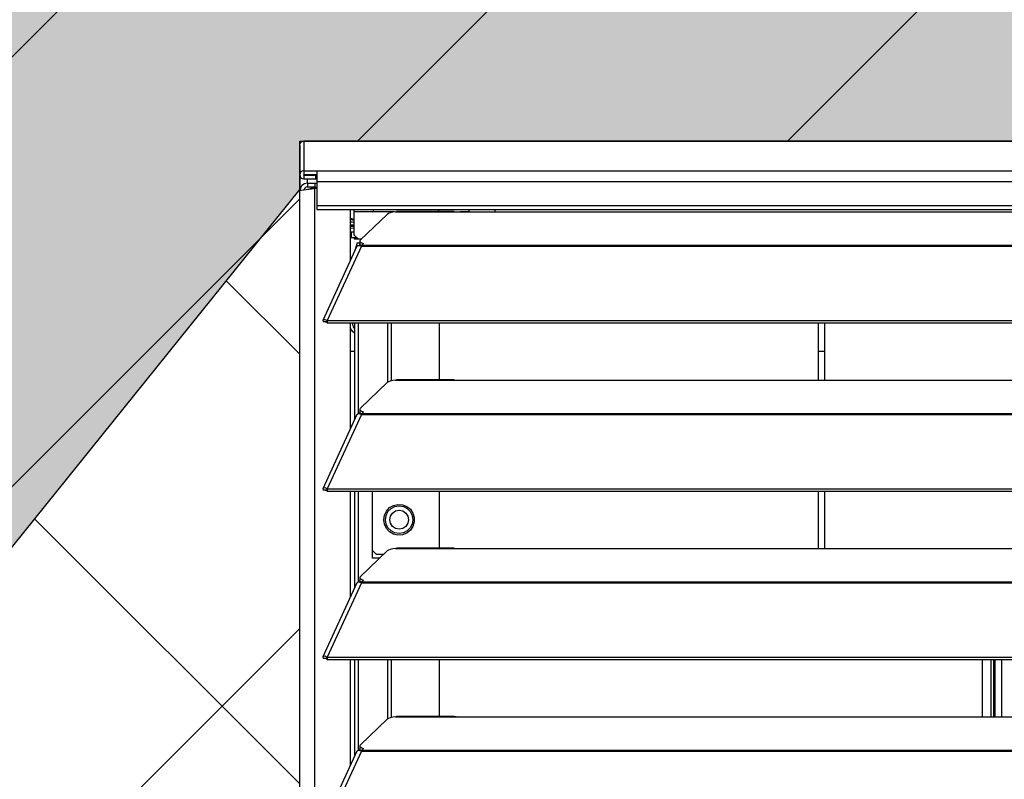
# Model space of a CAD drawing. Header units: millimetres. Extents: x 0 to 39025, y -31299 to 8400.
# Tile 234 of 256: x 15349 to 15606, y -8548 to -8350. Entities that reach past the tile are written whole.
import ezdxf

# ---------------------------------------------------------------- set-up
doc = ezdxf.new("R2010")
doc.units = ezdxf.units.MM
for name, color, linetype in [('ODMIKI funkcionalni', 253, 'Continuous'), ('ODMIKI varnostni', 252, 'Continuous'), ('SREDNJICE_IN_TOCKE', 252, 'Continuous')]:
    doc.layers.add(name, color=color, linetype=linetype)

# ---------------------------------------------------------------- blocks, each defined once
blk = doc.blocks.new('*U55')
at = {"lineweight": 25}
for points, knots in [([(0, 1254.51), (0, 1254.51), (0.08, 1254.91), (0.08, 1254.91), (0.08, 1254.91), (0.31, 1255.26), (0.31, 1255.26), (0.31, 1255.26), (0.65, 1255.48), (0.65, 1255.48), (0.65, 1255.48), (1.05, 1255.57), (1.05, 1255.57)], [0, 0, 0, 0, 1, 1, 1, 2, 2, 2, 3, 3, 3, 4, 4, 4, 4]), ([(1.05, 1247.81), (1.05, 1247.81), (0.65, 1247.73), (0.65, 1247.73), (0.65, 1247.73), (0.31, 1247.5), (0.31, 1247.5), (0.31, 1247.5), (0.08, 1247.16), (0.08, 1247.16), (0.08, 1247.16), (0, 1246.75), (0, 1246.75), (0, 1246.75), (0.08, 1246.35), (0.08, 1246.35), (0.08, 1246.35), (0.31, 1246.01), (0.31, 1246.01), (0.31, 1246.01), (0.65, 1245.78), (0.65, 1245.78), (0.65, 1245.78), (1.05, 1245.7), (1.05, 1245.7)], [0, 0, 0, 0, 1, 1, 1, 2, 2, 2, 3, 3, 3, 4, 4, 4, 5, 5, 5, 6, 6, 6, 7, 7, 7, 8, 8, 8, 8]), ([(4.5, 1247.81), (4.5, 1247.81), (4.5, 1247.74), (4.5, 1247.74), (4.5, 1247.74), (4.5, 1247.57), (4.5, 1247.57), (4.5, 1247.57), (4.5, 1247.3), (4.5, 1247.3), (4.5, 1247.3), (4.5, 1246.94), (4.5, 1246.94), (4.5, 1246.94), (4.5, 1246.5), (4.5, 1246.5), (4.5, 1246.5), (4.5, 1245.99), (4.5, 1245.99), (4.5, 1245.99), (4.5, 1245.45), (4.5, 1245.45), (4.5, 1245.45), (4.5, 1244.89), (4.5, 1244.89)], [0, 0, 0, 0, 1, 1, 1, 2, 2, 2, 3, 3, 3, 4, 4, 4, 5, 5, 5, 6, 6, 6, 7, 7, 7, 8, 8, 8, 8]), ([(2, 1244.58), (2, 1244.58), (1.23, 1244.43), (1.23, 1244.43), (1.23, 1244.43), (0.59, 1243.99), (0.59, 1243.99), (0.59, 1243.99), (0.16, 1243.35), (0.16, 1243.35), (0.16, 1243.35), (0, 1242.58), (0, 1242.58)], [0, 0, 0, 0, 1, 1, 1, 2, 2, 2, 3, 3, 3, 4, 4, 4, 4]), ([(1.05, 1246.8), (1.05, 1246.8), (1.03, 1246.8), (1.03, 1246.8), (1.03, 1246.8), (1.02, 1246.79), (1.02, 1246.79), (1.02, 1246.79), (1, 1246.77), (1, 1246.77), (1, 1246.77), (1, 1246.75), (1, 1246.75), (1, 1246.75), (1, 1246.74), (1, 1246.74), (1, 1246.74), (1.02, 1246.72), (1.02, 1246.72), (1.02, 1246.72), (1.03, 1246.71), (1.03, 1246.71), (1.03, 1246.71), (1.05, 1246.7), (1.05, 1246.7)], [0, 0, 0, 0, 1, 1, 1, 2, 2, 2, 3, 3, 3, 4, 4, 4, 5, 5, 5, 6, 6, 6, 7, 7, 7, 8, 8, 8, 8]), ([(0, 1242.58), (0, 1242.58), (0.13, 1242.67), (0.13, 1242.67), (0.13, 1242.67), (0.48, 1242.75), (0.48, 1242.75), (0.48, 1242.75), (1.02, 1242.84), (1.02, 1242.84), (1.02, 1242.84), (1.69, 1242.92), (1.69, 1242.92), (1.69, 1242.92), (2.39, 1243.01), (2.39, 1243.01), (2.39, 1243.01), (3.05, 1243.09), (3.05, 1243.09), (3.05, 1243.09), (3.57, 1243.18), (3.57, 1243.18), (3.57, 1243.18), (3.9, 1243.27), (3.9, 1243.27)], [0, 0, 0, 0, 1, 1, 1, 2, 2, 2, 3, 3, 3, 4, 4, 4, 5, 5, 5, 6, 6, 6, 7, 7, 7, 8, 8, 8, 8]), ([(2, 1243.57), (2, 1243.57), (1.62, 1243.5), (1.62, 1243.5), (1.62, 1243.5), (1.29, 1243.28), (1.29, 1243.28), (1.29, 1243.28), (1.08, 1242.96), (1.08, 1242.96), (1.08, 1242.96), (1.05, 1242.84), (1.05, 1242.84)], [0, 0, 0, 0, 1, 1, 1, 2, 2, 2, 3, 3, 3, 4, 4, 4, 4]), ([(2.01, 1242.97), (2.01, 1242.97), (2.19, 1243.01), (2.19, 1243.01), (2.19, 1243.01), (2.53, 1243.09), (2.53, 1243.09), (2.53, 1243.09), (2.79, 1243.18), (2.79, 1243.18), (2.79, 1243.18), (2.95, 1243.27), (2.95, 1243.27)], [0, 0, 0, 0, 1, 1, 1, 2, 2, 2, 3, 3, 3, 4, 4, 4, 4]), ([(4.5, 1238.75), (4.5, 1238.75), (4.5, 1238.35), (4.5, 1238.35), (4.5, 1238.35), (4.5, 1238.01), (4.5, 1238.01), (4.5, 1238.01), (4.5, 1237.77), (4.5, 1237.77), (4.5, 1237.77), (4.5, 1237.7), (4.5, 1237.7)], [0, 0, 0, 0, 1, 1, 1, 2, 2, 2, 3, 3, 3, 4, 4, 4, 4]), ([(14.25, 1237.06), (14.25, 1237.06), (14.25, 1237.45), (14.25, 1237.45), (14.25, 1237.45), (14.25, 1237.7), (14.25, 1237.7)], [0, 0, 0, 0, 1, 1, 1, 2, 2, 2, 2]), ([(19.25, 1237.06), (19.25, 1237.06), (19.25, 1237.45), (19.25, 1237.45), (19.25, 1237.45), (19.25, 1237.7), (19.25, 1237.7)], [0, 0, 0, 0, 1, 1, 1, 2, 2, 2, 2]), ([(25, 1237.06), (25, 1237.06), (24.29, 1236.97), (24.29, 1236.97), (24.29, 1236.97), (23.66, 1236.83), (23.66, 1236.83), (23.66, 1236.83), (23.16, 1236.65), (23.16, 1236.65), (23.16, 1236.65), (22.84, 1236.43), (22.84, 1236.43)], [0, 0, 0, 0, 1, 1, 1, 2, 2, 2, 3, 3, 3, 4, 4, 4, 4]), ([(36.25, 1237.7), (36.25, 1237.7), (36.25, 1237.45), (36.25, 1237.45), (36.25, 1237.45), (36.25, 1237.14), (36.25, 1237.14)], [0, 0, 0, 0, 1, 1, 1, 2, 2, 2, 2]), ([(40.31, 1237.11), (40.31, 1237.11), (40.84, 1237.11), (40.84, 1237.11), (40.84, 1237.11), (42, 1237.06), (42, 1237.06)], [0, 0, 0, 0, 1, 1, 1, 2, 2, 2, 2]), ([(44.25, 1237.06), (44.25, 1237.06), (44.25, 1237.45), (44.25, 1237.45), (44.25, 1237.45), (44.25, 1237.7), (44.25, 1237.7)], [0, 0, 0, 0, 1, 1, 1, 2, 2, 2, 2]), ([(13.29, 1234.37), (13.29, 1234.37), (13.29, 1234.37), (13.29, 1234.37), (13.29, 1234.37), (13.31, 1234.41), (13.31, 1234.41), (13.31, 1234.41), (13.35, 1234.45), (13.35, 1234.45), (13.35, 1234.45), (13.38, 1234.48), (13.38, 1234.48), (13.38, 1234.48), (13.43, 1234.5), (13.43, 1234.5), (13.43, 1234.5), (13.48, 1234.51), (13.48, 1234.51), (13.48, 1234.51), (13.53, 1234.51), (13.53, 1234.51), (13.53, 1234.51), (13.57, 1234.5), (13.57, 1234.5)], [0, 0, 0, 0, 1, 1, 1, 2, 2, 2, 3, 3, 3, 4, 4, 4, 5, 5, 5, 6, 6, 6, 7, 7, 7, 8, 8, 8, 8]), ([(15.85, 1229.75), (15.85, 1229.75), (15.74, 1229.63), (15.74, 1229.63), (15.74, 1229.63), (15.7, 1229.49), (15.7, 1229.49), (15.7, 1229.49), (15.71, 1229.36), (15.71, 1229.36), (15.71, 1229.36), (15.8, 1229.23), (15.8, 1229.23), (15.8, 1229.23), (15.93, 1229.1), (15.93, 1229.1), (15.93, 1229.1), (16.13, 1228.98), (16.13, 1228.98), (16.13, 1228.98), (16.37, 1228.87), (16.37, 1228.87), (16.37, 1228.87), (16.67, 1228.77), (16.67, 1228.77)], [0, 0, 0, 0, 1, 1, 1, 2, 2, 2, 3, 3, 3, 4, 4, 4, 5, 5, 5, 6, 6, 6, 7, 7, 7, 8, 8, 8, 8]), ([(14.96, 1228.09), (14.96, 1228.09), (15.13, 1228.29), (15.13, 1228.29), (15.13, 1228.29), (15.56, 1228.33), (15.56, 1228.33), (15.56, 1228.33), (16.12, 1228.13), (16.12, 1228.13)], [0, 0, 0, 0, 1, 1, 1, 2, 2, 2, 3, 3, 3, 3]), ([(16.23, 1228.16), (16.23, 1228.16), (16.13, 1228.21), (16.13, 1228.21), (16.13, 1228.21), (15.93, 1228.34), (15.93, 1228.34), (15.93, 1228.34), (15.8, 1228.46), (15.8, 1228.46), (15.8, 1228.46), (15.71, 1228.59), (15.71, 1228.59), (15.71, 1228.59), (15.7, 1228.7), (15.7, 1228.7)], [0, 0, 0, 0, 1, 1, 1, 2, 2, 2, 3, 3, 3, 4, 4, 4, 5, 5, 5, 5]), ([(16.21, 1228.12), (16.21, 1228.12), (16.21, 1228.16), (16.21, 1228.16), (16.21, 1228.16), (16.21, 1228.19), (16.21, 1228.19), (16.21, 1228.19), (16.21, 1228.22), (16.21, 1228.22), (16.21, 1228.22), (16.21, 1228.25), (16.21, 1228.25), (16.21, 1228.25), (16.21, 1228.28), (16.21, 1228.28), (16.21, 1228.28), (16.21, 1228.3), (16.21, 1228.3), (16.21, 1228.3), (16.21, 1228.33), (16.21, 1228.33), (16.21, 1228.33), (16.21, 1228.34), (16.21, 1228.34)], [0, 0, 0, 0, 1, 1, 1, 2, 2, 2, 3, 3, 3, 4, 4, 4, 5, 5, 5, 6, 6, 6, 7, 7, 7, 8, 8, 8, 8]), ([(7.19, 1208.7), (7.19, 1208.7), (6.64, 1208.91), (6.64, 1208.91), (6.64, 1208.91), (6.22, 1208.88), (6.22, 1208.88), (6.22, 1208.88), (6.02, 1208.66), (6.02, 1208.66), (6.02, 1208.66), (6.11, 1208.32), (6.11, 1208.32)], [0, 0, 0, 0, 1, 1, 1, 2, 2, 2, 3, 3, 3, 4, 4, 4, 4]), ([(7.19, 1208.05), (7.19, 1208.05), (6.97, 1208.27), (6.97, 1208.27), (6.97, 1208.27), (6.82, 1208.37), (6.82, 1208.37), (6.82, 1208.37), (6.77, 1208.38), (6.77, 1208.38), (6.77, 1208.38), (6.87, 1208.33), (6.87, 1208.33)], [0, 0, 0, 0, 1, 1, 1, 2, 2, 2, 3, 3, 3, 4, 4, 4, 4]), ([(13.29, 1206.54), (13.29, 1206.54), (13.73, 1205.93), (13.73, 1205.93), (13.73, 1205.93), (14.39, 1205.46), (14.39, 1205.46)], [0, 0, 0, 0, 1, 1, 1, 2, 2, 2, 2]), ([(13.84, 1208.04), (13.84, 1208.04), (13.8, 1207.71), (13.8, 1207.71), (13.8, 1207.71), (13.93, 1207.05), (13.93, 1207.05), (13.93, 1207.05), (14.29, 1206.5), (14.29, 1206.5), (14.29, 1206.5), (14.39, 1206.41), (14.39, 1206.41)], [0, 0, 0, 0, 1, 1, 1, 2, 2, 2, 3, 3, 3, 4, 4, 4, 4]), ([(40.31, 1193.14), (40.31, 1193.14), (40.84, 1193.14), (40.84, 1193.14), (40.84, 1193.14), (42, 1193.08), (42, 1193.08)], [0, 0, 0, 0, 1, 1, 1, 2, 2, 2, 2]), ([(25, 1193.08), (25, 1193.08), (24.29, 1193), (24.29, 1193), (24.29, 1193), (23.66, 1192.86), (23.66, 1192.86), (23.66, 1192.86), (23.16, 1192.68), (23.16, 1192.68), (23.16, 1192.68), (22.84, 1192.47), (22.84, 1192.47)], [0, 0, 0, 0, 1, 1, 1, 2, 2, 2, 3, 3, 3, 4, 4, 4, 4]), ([(15.85, 1185.78), (15.85, 1185.78), (15.74, 1185.65), (15.74, 1185.65), (15.74, 1185.65), (15.7, 1185.52), (15.7, 1185.52), (15.7, 1185.52), (15.71, 1185.38), (15.71, 1185.38), (15.71, 1185.38), (15.8, 1185.25), (15.8, 1185.25), (15.8, 1185.25), (15.93, 1185.13), (15.93, 1185.13), (15.93, 1185.13), (16.13, 1185.01), (16.13, 1185.01), (16.13, 1185.01), (16.37, 1184.9), (16.37, 1184.9), (16.37, 1184.9), (16.67, 1184.81), (16.67, 1184.81)], [0, 0, 0, 0, 1, 1, 1, 2, 2, 2, 3, 3, 3, 4, 4, 4, 5, 5, 5, 6, 6, 6, 7, 7, 7, 8, 8, 8, 8]), ([(14.96, 1184.12), (14.96, 1184.12), (15.13, 1184.31), (15.13, 1184.31), (15.13, 1184.31), (15.56, 1184.35), (15.56, 1184.35), (15.56, 1184.35), (16.12, 1184.15), (16.12, 1184.15)], [0, 0, 0, 0, 1, 1, 1, 2, 2, 2, 3, 3, 3, 3]), ([(16.23, 1184.19), (16.23, 1184.19), (16.13, 1184.25), (16.13, 1184.25), (16.13, 1184.25), (15.93, 1184.36), (15.93, 1184.36), (15.93, 1184.36), (15.8, 1184.49), (15.8, 1184.49), (15.8, 1184.49), (15.71, 1184.62), (15.71, 1184.62), (15.71, 1184.62), (15.7, 1184.72), (15.7, 1184.72)], [0, 0, 0, 0, 1, 1, 1, 2, 2, 2, 3, 3, 3, 4, 4, 4, 5, 5, 5, 5]), ([(16.21, 1184.15), (16.21, 1184.15), (16.21, 1184.18), (16.21, 1184.18), (16.21, 1184.18), (16.21, 1184.22), (16.21, 1184.22), (16.21, 1184.22), (16.21, 1184.25), (16.21, 1184.25), (16.21, 1184.25), (16.21, 1184.27), (16.21, 1184.27), (16.21, 1184.27), (16.21, 1184.3), (16.21, 1184.3), (16.21, 1184.3), (16.21, 1184.33), (16.21, 1184.33), (16.21, 1184.33), (16.21, 1184.35), (16.21, 1184.35), (16.21, 1184.35), (16.21, 1184.37), (16.21, 1184.37)], [0, 0, 0, 0, 1, 1, 1, 2, 2, 2, 3, 3, 3, 4, 4, 4, 5, 5, 5, 6, 6, 6, 7, 7, 7, 8, 8, 8, 8]), ([(7.19, 1164.72), (7.19, 1164.72), (6.64, 1164.94), (6.64, 1164.94), (6.64, 1164.94), (6.22, 1164.91), (6.22, 1164.91), (6.22, 1164.91), (6.02, 1164.68), (6.02, 1164.68), (6.02, 1164.68), (6.11, 1164.35), (6.11, 1164.35)], [0, 0, 0, 0, 1, 1, 1, 2, 2, 2, 3, 3, 3, 4, 4, 4, 4]), ([(7.19, 1164.07), (7.19, 1164.07), (6.97, 1164.3), (6.97, 1164.3), (6.97, 1164.3), (6.82, 1164.4), (6.82, 1164.4), (6.82, 1164.4), (6.77, 1164.4), (6.77, 1164.4), (6.77, 1164.4), (6.87, 1164.35), (6.87, 1164.35)], [0, 0, 0, 0, 1, 1, 1, 2, 2, 2, 3, 3, 3, 4, 4, 4, 4]), ([(21.96, 1156.65), (21.96, 1156.65), (22.14, 1155.46), (22.14, 1155.46), (22.14, 1155.46), (22.66, 1154.38), (22.66, 1154.38), (22.66, 1154.38), (23.47, 1153.5), (23.47, 1153.5), (23.47, 1153.5), (24.5, 1152.9), (24.5, 1152.9), (24.5, 1152.9), (25.66, 1152.64), (25.66, 1152.64), (25.66, 1152.64), (26.85, 1152.72), (26.85, 1152.72), (26.85, 1152.72), (27.96, 1153.16), (27.96, 1153.16), (27.96, 1153.16), (28.89, 1153.92), (28.89, 1153.92), (28.89, 1153.92), (29.56, 1154.9), (29.56, 1154.9), (29.56, 1154.9), (29.92, 1156.05), (29.92, 1156.05), (29.92, 1156.05), (29.92, 1157.25), (29.92, 1157.25), (29.92, 1157.25), (29.56, 1158.39), (29.56, 1158.39), (29.56, 1158.39), (28.89, 1159.38), (28.89, 1159.38), (28.89, 1159.38), (27.96, 1160.13), (27.96, 1160.13), (27.96, 1160.13), (26.85, 1160.57), (26.85, 1160.57), (26.85, 1160.57), (25.66, 1160.65), (25.66, 1160.65), (25.66, 1160.65), (24.5, 1160.39), (24.5, 1160.39), (24.5, 1160.39), (23.47, 1159.79), (23.47, 1159.79), (23.47, 1159.79), (22.66, 1158.91), (22.66, 1158.91), (22.66, 1158.91), (22.14, 1157.83), (22.14, 1157.83), (22.14, 1157.83), (21.96, 1156.65), (21.96, 1156.65)], [0, 0, 0, 0, 1, 1, 1, 2, 2, 2, 3, 3, 3, 4, 4, 4, 5, 5, 5, 6, 6, 6, 7, 7, 7, 8, 8, 8, 9, 9, 9, 10, 10, 10, 11, 11, 11, 12, 12, 12, 13, 13, 13, 14, 14, 14, 15, 15, 15, 16, 16, 16, 17, 17, 17, 18, 18, 18, 19, 19, 19, 20, 20, 20, 21, 21, 21, 21]), ([(22.36, 1156.65), (22.36, 1156.65), (22.54, 1157.77), (22.54, 1157.77), (22.54, 1157.77), (23.05, 1158.77), (23.05, 1158.77), (23.05, 1158.77), (23.84, 1159.57), (23.84, 1159.57), (23.84, 1159.57), (24.85, 1160.08), (24.85, 1160.08), (24.85, 1160.08), (25.96, 1160.26), (25.96, 1160.26), (25.96, 1160.26), (27.07, 1160.08), (27.07, 1160.08), (27.07, 1160.08), (28.07, 1159.57), (28.07, 1159.57), (28.07, 1159.57), (28.87, 1158.77), (28.87, 1158.77), (28.87, 1158.77), (29.39, 1157.77), (29.39, 1157.77), (29.39, 1157.77), (29.56, 1156.65), (29.56, 1156.65)], [0, 0, 0, 0, 1, 1, 1, 2, 2, 2, 3, 3, 3, 4, 4, 4, 5, 5, 5, 6, 6, 6, 7, 7, 7, 8, 8, 8, 9, 9, 9, 10, 10, 10, 10]), ([(28.42, 1156.65), (28.42, 1156.65), (28.23, 1157.59), (28.23, 1157.59), (28.23, 1157.59), (27.7, 1158.39), (27.7, 1158.39), (27.7, 1158.39), (26.9, 1158.93), (26.9, 1158.93), (26.9, 1158.93), (25.96, 1159.12), (25.96, 1159.12), (25.96, 1159.12), (25.02, 1158.93), (25.02, 1158.93), (25.02, 1158.93), (24.22, 1158.39), (24.22, 1158.39), (24.22, 1158.39), (23.69, 1157.59), (23.69, 1157.59), (23.69, 1157.59), (23.5, 1156.65), (23.5, 1156.65), (23.5, 1156.65), (23.69, 1155.7), (23.69, 1155.7), (23.69, 1155.7), (24.22, 1154.9), (24.22, 1154.9), (24.22, 1154.9), (25.02, 1154.36), (25.02, 1154.36), (25.02, 1154.36), (25.96, 1154.18), (25.96, 1154.18), (25.96, 1154.18), (26.9, 1154.36), (26.9, 1154.36), (26.9, 1154.36), (27.7, 1154.9), (27.7, 1154.9), (27.7, 1154.9), (28.23, 1155.7), (28.23, 1155.7), (28.23, 1155.7), (28.42, 1156.65), (28.42, 1156.65)], [0, 0, 0, 0, 1, 1, 1, 2, 2, 2, 3, 3, 3, 4, 4, 4, 5, 5, 5, 6, 6, 6, 7, 7, 7, 8, 8, 8, 9, 9, 9, 10, 10, 10, 11, 11, 11, 12, 12, 12, 13, 13, 13, 14, 14, 14, 15, 15, 15, 16, 16, 16, 16]), ([(29.56, 1156.65), (29.56, 1156.65), (29.39, 1155.52), (29.39, 1155.52), (29.39, 1155.52), (28.87, 1154.52), (28.87, 1154.52), (28.87, 1154.52), (28.07, 1153.72), (28.07, 1153.72), (28.07, 1153.72), (27.07, 1153.21), (27.07, 1153.21), (27.07, 1153.21), (25.96, 1153.03), (25.96, 1153.03), (25.96, 1153.03), (24.85, 1153.21), (24.85, 1153.21), (24.85, 1153.21), (23.84, 1153.72), (23.84, 1153.72), (23.84, 1153.72), (23.05, 1154.52), (23.05, 1154.52), (23.05, 1154.52), (22.54, 1155.52), (22.54, 1155.52), (22.54, 1155.52), (22.36, 1156.65), (22.36, 1156.65)], [0, 0, 0, 0, 1, 1, 1, 2, 2, 2, 3, 3, 3, 4, 4, 4, 5, 5, 5, 6, 6, 6, 7, 7, 7, 8, 8, 8, 9, 9, 9, 10, 10, 10, 10]), ([(25, 1149.11), (25, 1149.11), (24.29, 1149.02), (24.29, 1149.02), (24.29, 1149.02), (23.66, 1148.89), (23.66, 1148.89), (23.66, 1148.89), (23.16, 1148.7), (23.16, 1148.7), (23.16, 1148.7), (22.84, 1148.49), (22.84, 1148.49)], [0, 0, 0, 0, 1, 1, 1, 2, 2, 2, 3, 3, 3, 4, 4, 4, 4]), ([(40.31, 1149.16), (40.31, 1149.16), (40.84, 1149.16), (40.84, 1149.16), (40.84, 1149.16), (42, 1149.11), (42, 1149.11)], [0, 0, 0, 0, 1, 1, 1, 2, 2, 2, 2]), ([(15.85, 1141.8), (15.85, 1141.8), (15.74, 1141.68), (15.74, 1141.68), (15.74, 1141.68), (15.7, 1141.54), (15.7, 1141.54), (15.7, 1141.54), (15.71, 1141.41), (15.71, 1141.41), (15.71, 1141.41), (15.8, 1141.28), (15.8, 1141.28), (15.8, 1141.28), (15.93, 1141.15), (15.93, 1141.15), (15.93, 1141.15), (16.13, 1141.04), (16.13, 1141.04), (16.13, 1141.04), (16.37, 1140.92), (16.37, 1140.92), (16.37, 1140.92), (16.67, 1140.83), (16.67, 1140.83)], [0, 0, 0, 0, 1, 1, 1, 2, 2, 2, 3, 3, 3, 4, 4, 4, 5, 5, 5, 6, 6, 6, 7, 7, 7, 8, 8, 8, 8]), ([(14.96, 1140.15), (14.96, 1140.15), (15.13, 1140.33), (15.13, 1140.33), (15.13, 1140.33), (15.56, 1140.38), (15.56, 1140.38), (15.56, 1140.38), (16.12, 1140.18), (16.12, 1140.18)], [0, 0, 0, 0, 1, 1, 1, 2, 2, 2, 3, 3, 3, 3]), ([(16.23, 1140.22), (16.23, 1140.22), (16.13, 1140.27), (16.13, 1140.27), (16.13, 1140.27), (15.93, 1140.39), (15.93, 1140.39), (15.93, 1140.39), (15.8, 1140.51), (15.8, 1140.51), (15.8, 1140.51), (15.71, 1140.65), (15.71, 1140.65), (15.71, 1140.65), (15.7, 1140.75), (15.7, 1140.75)], [0, 0, 0, 0, 1, 1, 1, 2, 2, 2, 3, 3, 3, 4, 4, 4, 5, 5, 5, 5]), ([(16.21, 1140.18), (16.21, 1140.18), (16.21, 1140.21), (16.21, 1140.21), (16.21, 1140.21), (16.21, 1140.24), (16.21, 1140.24), (16.21, 1140.24), (16.21, 1140.28), (16.21, 1140.28), (16.21, 1140.28), (16.21, 1140.31), (16.21, 1140.31), (16.21, 1140.31), (16.21, 1140.33), (16.21, 1140.33), (16.21, 1140.33), (16.21, 1140.36), (16.21, 1140.36), (16.21, 1140.36), (16.21, 1140.38), (16.21, 1140.38), (16.21, 1140.38), (16.21, 1140.4), (16.21, 1140.4)], [0, 0, 0, 0, 1, 1, 1, 2, 2, 2, 3, 3, 3, 4, 4, 4, 5, 5, 5, 6, 6, 6, 7, 7, 7, 8, 8, 8, 8]), ([(7.19, 1120.75), (7.19, 1120.75), (6.64, 1120.97), (6.64, 1120.97), (6.64, 1120.97), (6.22, 1120.93), (6.22, 1120.93), (6.22, 1120.93), (6.02, 1120.71), (6.02, 1120.71), (6.02, 1120.71), (6.11, 1120.38), (6.11, 1120.38)], [0, 0, 0, 0, 1, 1, 1, 2, 2, 2, 3, 3, 3, 4, 4, 4, 4]), ([(7.19, 1120.1), (7.19, 1120.1), (6.97, 1120.32), (6.97, 1120.32), (6.97, 1120.32), (6.82, 1120.42), (6.82, 1120.42), (6.82, 1120.42), (6.77, 1120.43), (6.77, 1120.43), (6.77, 1120.43), (6.87, 1120.38), (6.87, 1120.38)], [0, 0, 0, 0, 1, 1, 1, 2, 2, 2, 3, 3, 3, 4, 4, 4, 4]), ([(25, 1105.13), (25, 1105.13), (24.29, 1105.05), (24.29, 1105.05), (24.29, 1105.05), (23.66, 1104.91), (23.66, 1104.91), (23.66, 1104.91), (23.16, 1104.73), (23.16, 1104.73), (23.16, 1104.73), (22.84, 1104.51), (22.84, 1104.51)], [0, 0, 0, 0, 1, 1, 1, 2, 2, 2, 3, 3, 3, 4, 4, 4, 4]), ([(40.31, 1105.2), (40.31, 1105.2), (40.84, 1105.19), (40.84, 1105.19), (40.84, 1105.19), (42, 1105.13), (42, 1105.13)], [0, 0, 0, 0, 1, 1, 1, 2, 2, 2, 2]), ([(14.96, 1096.18), (14.96, 1096.18), (15.13, 1096.36), (15.13, 1096.36), (15.13, 1096.36), (15.56, 1096.41), (15.56, 1096.41), (15.56, 1096.41), (16.12, 1096.2), (16.12, 1096.2)], [0, 0, 0, 0, 1, 1, 1, 2, 2, 2, 3, 3, 3, 3]), ([(15.85, 1097.83), (15.85, 1097.83), (15.74, 1097.7), (15.74, 1097.7), (15.74, 1097.7), (15.7, 1097.57), (15.7, 1097.57), (15.7, 1097.57), (15.71, 1097.44), (15.71, 1097.44), (15.71, 1097.44), (15.8, 1097.3), (15.8, 1097.3), (15.8, 1097.3), (15.93, 1097.18), (15.93, 1097.18), (15.93, 1097.18), (16.13, 1097.06), (16.13, 1097.06), (16.13, 1097.06), (16.37, 1096.96), (16.37, 1096.96), (16.37, 1096.96), (16.67, 1096.86), (16.67, 1096.86)], [0, 0, 0, 0, 1, 1, 1, 2, 2, 2, 3, 3, 3, 4, 4, 4, 5, 5, 5, 6, 6, 6, 7, 7, 7, 8, 8, 8, 8]), ([(16.23, 1096.25), (16.23, 1096.25), (16.13, 1096.3), (16.13, 1096.3), (16.13, 1096.3), (15.93, 1096.42), (15.93, 1096.42), (15.93, 1096.42), (15.8, 1096.54), (15.8, 1096.54), (15.8, 1096.54), (15.71, 1096.67), (15.71, 1096.67), (15.71, 1096.67), (15.7, 1096.78), (15.7, 1096.78)], [0, 0, 0, 0, 1, 1, 1, 2, 2, 2, 3, 3, 3, 4, 4, 4, 5, 5, 5, 5]), ([(16.21, 1096.2), (16.21, 1096.2), (16.21, 1096.24), (16.21, 1096.24), (16.21, 1096.24), (16.21, 1096.27), (16.21, 1096.27), (16.21, 1096.27), (16.21, 1096.3), (16.21, 1096.3), (16.21, 1096.3), (16.21, 1096.33), (16.21, 1096.33), (16.21, 1096.33), (16.21, 1096.36), (16.21, 1096.36), (16.21, 1096.36), (16.21, 1096.38), (16.21, 1096.38), (16.21, 1096.38), (16.21, 1096.4), (16.21, 1096.4), (16.21, 1096.4), (16.21, 1096.42), (16.21, 1096.42)], [0, 0, 0, 0, 1, 1, 1, 2, 2, 2, 3, 3, 3, 4, 4, 4, 5, 5, 5, 6, 6, 6, 7, 7, 7, 8, 8, 8, 8])]:
    blk.add_open_spline(points, degree=3, knots=knots, dxfattribs=at)
for points in [[(1148.95, 1255.59), (1148.95, 1255.59), (1.05, 1255.59), (1.05, 1255.59)], [(1.05, 1255.59), (1.05, 1255.59), (1148.95, 1255.59), (1148.95, 1255.59)], [(1.05, 1255.59), (1.05, 1255.59), (1.05, 1255.57), (1.05, 1255.57)], [(1.05, 1255.59), (1.05, 1255.59), (1.05, 1255.59), (1.05, 1255.59)], [(1.05, 1255.57), (1.05, 1255.57), (1.05, 1247.81), (1.05, 1247.81)], [(0, 1254.51), (0, 1254.51), (0, 1246.75), (0, 1246.75)], [(1.05, 1247.81), (1.05, 1247.81), (4.5, 1247.81), (4.5, 1247.81)], [(1.05, 1247.81), (1.05, 1247.81), (1.05, 1247.81), (1.05, 1247.81)], [(1.05, 1247.81), (1.05, 1247.81), (1148.95, 1247.81), (1148.95, 1247.81)], [(1.05, 1247.81), (1.05, 1247.81), (1.05, 1246.8), (1.05, 1246.8)], [(0, 1246.75), (0, 1246.75), (0, 1242.58), (0, 1242.58)], [(1.05, 1246.8), (1.05, 1246.8), (4.5, 1246.8), (4.5, 1246.8)], [(1.05, 1246.8), (1.05, 1246.8), (1.05, 1246.7), (1.05, 1246.7)], [(1.05, 1246.7), (1.05, 1246.7), (1.05, 1245.7), (1.05, 1245.7)], [(1.05, 1246.7), (1.05, 1246.7), (4.15, 1246.7), (4.15, 1246.7)], [(1.05, 1245.7), (1.05, 1245.7), (4.15, 1245.7), (4.15, 1245.7)], [(2, 1244.58), (2, 1244.58), (2, 1245.7), (2, 1245.7)], [(2, 1244.58), (2, 1244.58), (3.9, 1244.57), (3.9, 1244.57)], [(2, 1244.58), (2, 1244.58), (2, 1243.57), (2, 1243.57)], [(3.9, 1244.57), (3.9, 1244.57), (4.5, 1244.62), (4.5, 1244.62)], [(3.9, 1244.57), (3.9, 1244.57), (3.9, 1243.57), (3.9, 1243.57)], [(4.15, 1246.7), (4.15, 1246.7), (4.5, 1246.71), (4.5, 1246.71)], [(4.15, 1246.7), (4.15, 1246.7), (4.15, 1245.7), (4.15, 1245.7)], [(4.15, 1245.7), (4.15, 1245.7), (4.5, 1245.71), (4.5, 1245.71)], [(1145.5, 1244.89), (1145.5, 1244.89), (4.5, 1244.89), (4.5, 1244.89)], [(4.5, 1244.89), (4.5, 1244.89), (4.5, 1238.75), (4.5, 1238.75)], [(0, 531.77), (0, 531.77), (0, 1242.58), (0, 1242.58)], [(0, 17.6), (0, 17.6), (0, 1242.58), (0, 1242.58)], [(3.9, 1243.57), (3.9, 1243.57), (2, 1243.57), (2, 1243.57)], [(2.01, 1242.97), (2.01, 1242.97), (2, 1242.97), (2, 1242.97)], [(2.95, 1243.27), (2.95, 1243.27), (4.5, 1243.38), (4.5, 1243.38)], [(3.9, 1243.27), (3.9, 1243.27), (2.95, 1243.27), (2.95, 1243.27)], [(3.9, 1243.57), (3.9, 1243.57), (4.5, 1243.61), (4.5, 1243.61)], [(3.9, 1243.27), (3.9, 1243.27), (4.5, 1243.31), (4.5, 1243.31)], [(3.9, 531.77), (3.9, 531.77), (3.9, 1243.27), (3.9, 1243.27)], [(3.9, 17.6), (3.9, 17.6), (3.9, 1243.27), (3.9, 1243.27)], [(4.5, 1238.75), (4.5, 1238.75), (1145.5, 1238.75), (1145.5, 1238.75)], [(4.5, 1237.7), (4.5, 1237.7), (1145.5, 1237.7), (1145.5, 1237.7)], [(13.29, 1224.51), (13.29, 1224.51), (13.29, 1237.7), (13.29, 1237.7)], [(14.25, 1231.02), (14.25, 1231.02), (14.25, 1237.06), (14.25, 1237.06)], [(19.25, 1237.06), (19.25, 1237.06), (14.25, 1237.06), (14.25, 1237.06)], [(24.64, 1237.06), (24.64, 1237.06), (19.25, 1237.06), (19.25, 1237.06)], [(25, 1237.06), (25, 1237.06), (25.28, 1237.11), (25.28, 1237.11)], [(25, 1237.06), (25, 1237.06), (42, 1237.06), (42, 1237.06)], [(40.31, 1237.14), (40.31, 1237.14), (25.28, 1237.14), (25.28, 1237.14)], [(44.25, 1237.06), (44.25, 1237.06), (41.99, 1237.06), (41.99, 1237.06)], [(42, 1237.06), (42, 1237.06), (225, 1237.06), (225, 1237.06)], [(51.05, 1237.06), (51.05, 1237.06), (51.05, 1237.7), (51.05, 1237.7)], [(14.25, 1235.08), (14.25, 1235.08), (13.29, 1235.33), (13.29, 1235.33)], [(14.25, 1235.02), (14.25, 1235.02), (13.29, 1235.26), (13.29, 1235.26)], [(14.25, 1234.85), (14.25, 1234.85), (13.29, 1235.1), (13.29, 1235.1)], [(13.57, 1234.5), (13.57, 1234.5), (14.25, 1234.33), (14.25, 1234.33)], [(22.84, 1236.43), (22.84, 1236.43), (15.85, 1229.75), (15.85, 1229.75)], [(13.29, 1233.72), (13.29, 1233.72), (14.25, 1233.67), (14.25, 1233.67)], [(13.29, 1233.65), (13.29, 1233.65), (14.25, 1233.6), (14.25, 1233.6)], [(13.29, 1233.56), (13.29, 1233.56), (14.25, 1233.51), (14.25, 1233.51)], [(14.25, 1233.34), (14.25, 1233.34), (13.29, 1233.39), (13.29, 1233.39)], [(13.29, 1233.3), (13.29, 1233.3), (14.25, 1233.25), (14.25, 1233.25)], [(14.25, 1232.75), (14.25, 1232.75), (13.29, 1232.8), (13.29, 1232.8)], [(13.29, 1231.77), (13.29, 1231.77), (13.4, 1231.77), (13.4, 1231.77)], [(13.4, 1231.77), (13.4, 1231.77), (13.4, 1230.26), (13.4, 1230.26)], [(14.25, 1231.77), (14.25, 1231.77), (13.4, 1231.77), (13.4, 1231.77)], [(13.4, 1230.26), (13.4, 1230.26), (13.29, 1230.26), (13.29, 1230.26)], [(15.01, 1230.26), (15.01, 1230.26), (13.4, 1230.26), (13.4, 1230.26)], [(15.25, 1230.02), (15.25, 1230.02), (14.25, 1231.02), (14.25, 1231.02)], [(14.25, 1230.26), (14.25, 1230.26), (14.25, 1230.02), (14.25, 1230.02)], [(14.25, 1230.02), (14.25, 1230.02), (16, 1230.02), (16, 1230.02)], [(15.25, 1230.02), (15.25, 1230.02), (16.12, 1230.02), (16.12, 1230.02)], [(15.7, 1229.46), (15.7, 1229.46), (15.7, 1228.7), (15.7, 1228.7)], [(16, 1230.02), (16, 1230.02), (16, 1229.9), (16, 1229.9)], [(14.94, 1228.11), (14.94, 1228.11), (6.04, 1208.72), (6.04, 1208.72)], [(16.11, 1228.12), (16.11, 1228.12), (7.19, 1208.7), (7.19, 1208.7)], [(15, 1229.02), (15, 1229.02), (14.39, 1227), (14.39, 1227)], [(14.39, 1226.9), (14.39, 1226.9), (14.39, 1227), (14.39, 1227)], [(15, 1229.02), (15, 1229.02), (15.7, 1229.02), (15.7, 1229.02)], [(15.62, 1228.31), (15.62, 1228.31), (15.79, 1228.47), (15.79, 1228.47)], [(16.12, 1228.13), (16.12, 1228.13), (16.11, 1228.12), (16.11, 1228.12)], [(16.11, 1228.12), (16.11, 1228.12), (16.21, 1228.12), (16.21, 1228.12)], [(16.19, 1228.12), (16.19, 1228.12), (16.21, 1228.14), (16.21, 1228.14)], [(16.21, 1228.34), (16.21, 1228.34), (16.67, 1228.77), (16.67, 1228.77)], [(16.21, 1228.34), (16.21, 1228.34), (1133.33, 1228.34), (1133.33, 1228.34)], [(16.21, 1228.12), (16.21, 1228.12), (1133.33, 1228.12), (1133.33, 1228.12)], [(7.19, 1208.05), (7.19, 1208.05), (7.19, 1208.7), (7.19, 1208.7)], [(7.19, 1208.7), (7.19, 1208.7), (7.21, 1208.7), (7.21, 1208.7)], [(7.21, 1208.04), (7.21, 1208.04), (7.21, 1208.7), (7.21, 1208.7)], [(7.21, 1208.7), (7.21, 1208.7), (1142.79, 1208.7), (1142.79, 1208.7)], [(6.87, 1208.33), (6.87, 1208.33), (6.11, 1208.32), (6.11, 1208.32)], [(7.19, 1208.05), (7.19, 1208.05), (7.21, 1208.04), (7.21, 1208.04)], [(7.21, 1208.04), (7.21, 1208.04), (1142.79, 1208.04), (1142.79, 1208.04)], [(13.29, 1180.53), (13.29, 1180.53), (13.29, 1208.04), (13.29, 1208.04)], [(14.39, 1182.92), (14.39, 1182.92), (14.39, 1208.04), (14.39, 1208.04)], [(15.33, 1184.33), (15.33, 1184.33), (15.33, 1208.04), (15.33, 1208.04)], [(23.01, 1192.57), (23.01, 1192.57), (23.01, 1208.04), (23.01, 1208.04)], [(23.96, 1192.93), (23.96, 1192.93), (23.96, 1208.04), (23.96, 1208.04)], [(36.51, 1193.16), (36.51, 1193.16), (36.51, 1208.04), (36.51, 1208.04)], [(135.5, 1193.08), (135.5, 1193.08), (135.5, 1208.04), (135.5, 1208.04)], [(137, 1208.04), (137, 1208.04), (137, 1193.08), (137, 1193.08)], [(13.29, 1200.67), (13.29, 1200.67), (14.39, 1200.67), (14.39, 1200.67)], [(135.5, 1200.67), (135.5, 1200.67), (137, 1200.67), (137, 1200.67)], [(25, 1193.08), (25, 1193.08), (25.28, 1193.14), (25.28, 1193.14)], [(40.31, 1193.16), (40.31, 1193.16), (25.28, 1193.16), (25.28, 1193.16)], [(22.84, 1192.47), (22.84, 1192.47), (15.85, 1185.78), (15.85, 1185.78)], [(25, 1193.08), (25, 1193.08), (42, 1193.08), (42, 1193.08)], [(42, 1193.08), (42, 1193.08), (225, 1193.08), (225, 1193.08)], [(15.7, 1185.49), (15.7, 1185.49), (15.7, 1184.72), (15.7, 1184.72)], [(14.94, 1184.13), (14.94, 1184.13), (6.04, 1164.74), (6.04, 1164.74)], [(16.11, 1184.15), (16.11, 1184.15), (7.19, 1164.72), (7.19, 1164.72)], [(15.62, 1184.33), (15.62, 1184.33), (15.79, 1184.49), (15.79, 1184.49)], [(16.11, 1184.15), (16.11, 1184.15), (16.21, 1184.15), (16.21, 1184.15)], [(16.12, 1184.15), (16.12, 1184.15), (16.11, 1184.15), (16.11, 1184.15)], [(16.19, 1184.15), (16.19, 1184.15), (16.21, 1184.18), (16.21, 1184.18)], [(16.21, 1184.37), (16.21, 1184.37), (16.67, 1184.81), (16.67, 1184.81)], [(16.21, 1184.37), (16.21, 1184.37), (1133.33, 1184.37), (1133.33, 1184.37)], [(16.21, 1184.15), (16.21, 1184.15), (1133.33, 1184.15), (1133.33, 1184.15)], [(6.87, 1164.35), (6.87, 1164.35), (6.11, 1164.35), (6.11, 1164.35)], [(7.19, 1164.07), (7.19, 1164.07), (7.19, 1164.72), (7.19, 1164.72)], [(7.19, 1164.72), (7.19, 1164.72), (7.21, 1164.72), (7.21, 1164.72)], [(7.19, 1164.07), (7.19, 1164.07), (7.21, 1164.07), (7.21, 1164.07)], [(7.21, 1164.07), (7.21, 1164.07), (7.21, 1164.72), (7.21, 1164.72)], [(7.21, 1164.72), (7.21, 1164.72), (1142.79, 1164.72), (1142.79, 1164.72)], [(7.21, 1164.07), (7.21, 1164.07), (1142.79, 1164.07), (1142.79, 1164.07)], [(13.29, 1136.55), (13.29, 1136.55), (13.29, 1164.07), (13.29, 1164.07)], [(14.39, 1138.94), (14.39, 1138.94), (14.39, 1164.07), (14.39, 1164.07)], [(15.33, 1140.36), (15.33, 1140.36), (15.33, 1164.07), (15.33, 1164.07)], [(18.96, 1146.6), (18.96, 1146.6), (18.96, 1164.07), (18.96, 1164.07)], [(36.51, 1149.19), (36.51, 1149.19), (36.51, 1164.07), (36.51, 1164.07)], [(135.5, 1149.11), (135.5, 1149.11), (135.5, 1164.07), (135.5, 1164.07)], [(137, 1164.07), (137, 1164.07), (137, 1149.11), (137, 1149.11)], [(22.84, 1148.49), (22.84, 1148.49), (15.85, 1141.8), (15.85, 1141.8)], [(19.96, 1147.6), (19.96, 1147.6), (18.96, 1148.6), (18.96, 1148.6)], [(19.96, 1147.6), (19.96, 1147.6), (21.91, 1147.6), (21.91, 1147.6)], [(25, 1149.11), (25, 1149.11), (25.28, 1149.16), (25.28, 1149.16)], [(25, 1149.11), (25, 1149.11), (42, 1149.11), (42, 1149.11)], [(40.31, 1149.19), (40.31, 1149.19), (25.28, 1149.19), (25.28, 1149.19)], [(42, 1149.11), (42, 1149.11), (225, 1149.11), (225, 1149.11)], [(20.86, 1146.6), (20.86, 1146.6), (18.96, 1146.6), (18.96, 1146.6)], [(14.94, 1140.16), (14.94, 1140.16), (6.04, 1120.77), (6.04, 1120.77)], [(16.11, 1140.18), (16.11, 1140.18), (7.19, 1120.75), (7.19, 1120.75)], [(15.62, 1140.36), (15.62, 1140.36), (15.79, 1140.53), (15.79, 1140.53)], [(15.7, 1141.51), (15.7, 1141.51), (15.7, 1140.75), (15.7, 1140.75)], [(16.11, 1140.18), (16.11, 1140.18), (16.21, 1140.18), (16.21, 1140.18)], [(16.12, 1140.18), (16.12, 1140.18), (16.11, 1140.18), (16.11, 1140.18)], [(16.19, 1140.18), (16.19, 1140.18), (16.21, 1140.2), (16.21, 1140.2)], [(16.21, 1140.4), (16.21, 1140.4), (16.67, 1140.83), (16.67, 1140.83)], [(16.21, 1140.4), (16.21, 1140.4), (1133.33, 1140.4), (1133.33, 1140.4)], [(16.21, 1140.18), (16.21, 1140.18), (1133.33, 1140.18), (1133.33, 1140.18)], [(6.87, 1120.38), (6.87, 1120.38), (6.11, 1120.38), (6.11, 1120.38)], [(7.19, 1120.1), (7.19, 1120.1), (7.19, 1120.75), (7.19, 1120.75)], [(7.19, 1120.75), (7.19, 1120.75), (7.21, 1120.75), (7.21, 1120.75)], [(7.19, 1120.1), (7.19, 1120.1), (7.21, 1120.1), (7.21, 1120.1)], [(7.21, 1120.1), (7.21, 1120.1), (7.21, 1120.75), (7.21, 1120.75)], [(7.21, 1120.75), (7.21, 1120.75), (1142.79, 1120.75), (1142.79, 1120.75)], [(7.21, 1120.1), (7.21, 1120.1), (1142.79, 1120.1), (1142.79, 1120.1)], [(13.29, 1092.59), (13.29, 1092.59), (13.29, 1120.1), (13.29, 1120.1)], [(14.39, 1094.97), (14.39, 1094.97), (14.39, 1120.1), (14.39, 1120.1)], [(15.33, 1096.38), (15.33, 1096.38), (15.33, 1120.1), (15.33, 1120.1)], [(23.01, 1104.63), (23.01, 1104.63), (23.01, 1120.1), (23.01, 1120.1)], [(23.96, 1104.98), (23.96, 1104.98), (23.96, 1120.1), (23.96, 1120.1)], [(36.51, 1105.21), (36.51, 1105.21), (36.51, 1120.1), (36.51, 1120.1)], [(178.2, 1120.1), (178.2, 1120.1), (178.2, 1105.13), (178.2, 1105.13)], [(180.5, 1120.1), (180.5, 1120.1), (180.5, 1105.13), (180.5, 1105.13)], [(181.3, 1105.13), (181.3, 1105.13), (181.3, 1120.1), (181.3, 1120.1)], [(181.5, 1120.1), (181.5, 1120.1), (181.5, 1105.13), (181.5, 1105.13)], [(183.3, 1120.1), (183.3, 1120.1), (183.3, 1105.13), (183.3, 1105.13)], [(22.84, 1104.51), (22.84, 1104.51), (15.85, 1097.83), (15.85, 1097.83)], [(25, 1105.13), (25, 1105.13), (25.28, 1105.19), (25.28, 1105.19)], [(25, 1105.13), (25, 1105.13), (42, 1105.13), (42, 1105.13)], [(40.31, 1105.21), (40.31, 1105.21), (25.28, 1105.21), (25.28, 1105.21)], [(42, 1105.13), (42, 1105.13), (225, 1105.13), (225, 1105.13)], [(14.94, 1096.19), (14.94, 1096.19), (6.04, 1076.8), (6.04, 1076.8)], [(16.11, 1096.2), (16.11, 1096.2), (7.19, 1076.78), (7.19, 1076.78)], [(15.62, 1096.38), (15.62, 1096.38), (15.79, 1096.55), (15.79, 1096.55)], [(15.7, 1097.54), (15.7, 1097.54), (15.7, 1096.78), (15.7, 1096.78)], [(16.11, 1096.2), (16.11, 1096.2), (16.21, 1096.2), (16.21, 1096.2)], [(16.12, 1096.2), (16.12, 1096.2), (16.11, 1096.2), (16.11, 1096.2)], [(16.19, 1096.2), (16.19, 1096.2), (16.21, 1096.22), (16.21, 1096.22)], [(16.21, 1096.42), (16.21, 1096.42), (16.67, 1096.86), (16.67, 1096.86)], [(16.21, 1096.42), (16.21, 1096.42), (1133.33, 1096.42), (1133.33, 1096.42)], [(16.21, 1096.2), (16.21, 1096.2), (1133.33, 1096.2), (1133.33, 1096.2)]]:
    blk.add_open_spline(points, degree=3, dxfattribs=at)

msp = doc.modelspace()

# ---------------------------------------------------------------- hatches: boundary and pattern name
at = {"layer": 'ODMIKI funkcionalni'}
h = msp.add_hatch(dxfattribs=at)
h.set_pattern_fill('ANSI31', color=256, scale=25)
h.set_pattern_definition([(45, (-1299.93, -18719.98), (-56.1266, 56.1266), [])])
h.paths.add_polyline_path([(15421.96, -9637.01), (15421.96, -8381.43), (16571.96, -8381.43), (16571.96, -9637.01), (17171.96, -9637.01), (17171.96, -7881.43), (15121.96, -7881.43), (15121.96, -9637.01)])
at = {"layer": 'ODMIKI varnostni'}
h = msp.add_hatch(dxfattribs=at)
h.set_pattern_fill('ANSI31', color=256, scale=25, angle=90)
h.set_pattern_definition([(135, (11293.22, -17891.15), (-56.1266, -56.1266), [])])
h.paths.add_polyline_path([(15421.96, -9637.01), (15421.96, -8394.04), (14421.96, -9637.01)])
at = {"layer": 'SREDNJICE_IN_TOCKE'}
h = msp.add_hatch(color=256, dxfattribs=at)
h.dxf.hatch_style = 1
edge = h.paths.add_edge_path()
edge.add_line((17661.71, -7493.44), (14032.2, -7493.44))
edge.add_line((14032.2, -7493.44), (14032.2, -9637.01))
edge.add_line((14032.2, -9637.01), (14421.96, -9637.01))
edge.add_line((14421.96, -9637.01), (15421.96, -8394.04))
edge.add_spline(control_points=[(15421.96, -8390.25), (15421.96, -8390.25), (15421.96, -8388.31), (15421.96, -8386.38)], knot_values=[0.5, 0.5, 0.5, 0.5, 1, 1, 1, 1], degree=3, periodic=0)
edge.add_spline(control_points=[(15421.96, -8386.38), (15421.96, -8384.44), (15421.96, -8382.5), (15421.96, -8382.5)], knot_values=[0, 0, 0, 0, 0.5, 0.5, 0.5, 0.5], degree=3, periodic=0)
edge.add_spline(control_points=[(15423.01, -8381.42), (15423.01, -8381.42), (15709.98, -8381.42), (15996.96, -8381.42)], knot_values=[0.5, 0.5, 0.5, 0.5, 1, 1, 1, 1], degree=3, periodic=0)
edge.add_spline(control_points=[(15996.96, -8381.42), (16283.93, -8381.42), (16570.91, -8381.42), (16570.91, -8381.42)], knot_values=[0, 0, 0, 0, 0.5, 0.5, 0.5, 0.5], degree=3, periodic=0)
edge.add_spline(control_points=[(16571.96, -8382.5), (16571.96, -8382.5), (16571.96, -8384.44), (16571.96, -8386.38)], knot_values=[0.5, 0.5, 0.5, 0.5, 1, 1, 1, 1], degree=3, periodic=0)
edge.add_line((16571.96, -8394.04), (17571.96, -9637.01))
edge.add_line((17571.96, -9637.01), (17661.71, -9637.01))
edge.add_line((17661.71, -9637.01), (17661.71, -7493.44))

# ---------------------------------------------------------------- linework, layer by layer
at = {"layer": 'ODMIKI funkcionalni'}
msp.add_lwpolyline([(15421.96, -9637.01), (15421.96, -8381.43), (16571.96, -8381.43), (16571.96, -9637.01), (17171.96, -9637.01), (17171.96, -7881.43), (15121.96, -7881.43), (15121.96, -9637.01)], close=True, dxfattribs=at)
at = {"layer": 'ODMIKI varnostni'}
msp.add_lwpolyline([(15421.96, -9637.01), (15421.96, -8394.04), (14421.96, -9637.01)], close=True, dxfattribs=at)

# ---------------------------------------------------------------- block references
at = {"color": 1}
msp.add_blockref('*U55', (15421.96, -9637.01), dxfattribs=at)

doc.saveas('drawing.dxf')
